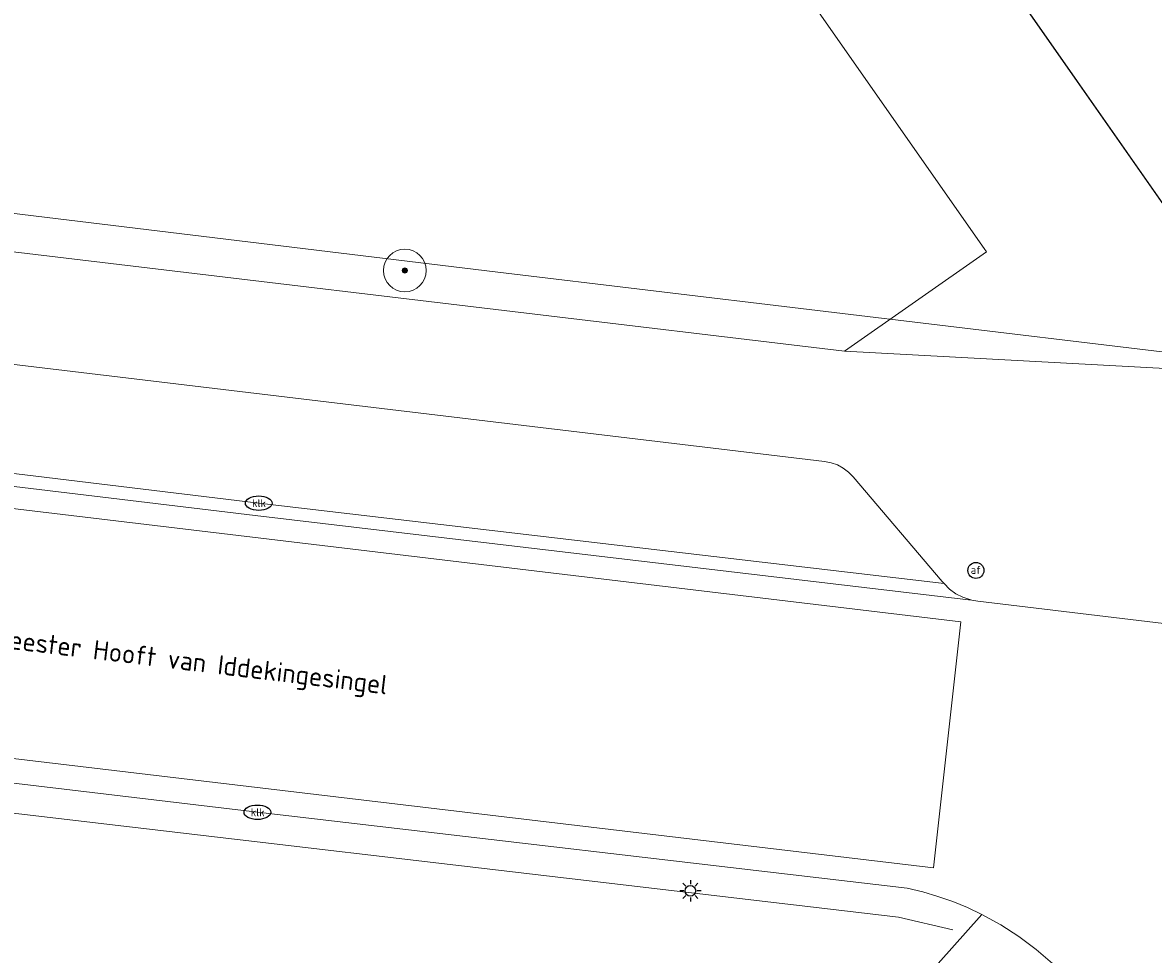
# Model space of a CAD drawing. Header units: metres. Extents: x 253395 to 254027, y 592765 to 593194.
# Tile 17 of 173: x 253489 to 253511, y 592893 to 592910. Entities that reach past the tile are written whole.
import ezdxf
from ezdxf.enums import TextEntityAlignment as Align
from ezdxf.lldxf.tags import DXFTag

# ---------------------------------------------------------------- set-up
doc = ezdxf.new("R2010")
doc.units = ezdxf.units.M
for name, color, linetype, lineweight in [('B-WE-GR-BOOM-S', 254, 'Continuous', 25), ('B-WE-GR-GROENVOORZIENING-GV', 254, 'Continuous', 18), ('B-WE-GR-HAAG-G', 254, 'GR-HAAG1-SO', 13), ('B-WE-IE-MEUBILAIR-S', 254, 'Continuous', 25), ('B-WE-KG-GRENS_PERCEEL-G', 254, 'KG-PERCEEL-SO', 18), ('B-WE-OG-TERREIN_BEGROEID-GV', 254, 'Continuous', 18), ('B-WE-OG-TOPOGRAFIE-T18', 254, 'Continuous', 18), ('B-WE-RI-HWA_GOOT_MOLGOOT-G', 254, 'Continuous', 18), ('B-WE-VH-GESLOTENVERHARDING-GV', 254, 'Continuous', 18), ('B-WE-VH-OPENVERHARDING-GV', 254, 'Continuous', 18)]:
    doc.layers.add(name, color=color, linetype=linetype, lineweight=lineweight)
doc.styles.add('NLCS-ISO', font='txt')
doc.styles.add('NLCS-ISO-M200-T18', font='txt', dxfattribs={"height": 0.36})
doc.styles.get("Standard").update_dxf_attribs({"font": 'simplex.shx'})
doc.linetypes.add('GR-HAAG1-SO', pattern='A,6,[176,NLCS.SHX,S=0.125,R=0,X=0,Y=0],-2', length=8)
tags = doc.linetypes.add('KG-PERCEEL-SO', pattern='A,5.5,-2,["P",Standard,S=1.8,R=0,X=-0.5,Y=-0.9],-2,5.5,-2,[5,NLCS.SHX,S=0.75,R=0,X=0,Y=0],-2', length=19).pattern_tags.tags
tags[6] = DXFTag(74, 10)

# ---------------------------------------------------------------- blocks, each defined once
blk = doc.blocks.new('SIE-MEUBILAIR_PAAL_AFSLUITPAAL-SO')
blk.add_circle((0, 0), 0.75)
at = {"style": 'NLCS-ISO'}
blk.add_text('af', height=0.75, dxfattribs=at).set_placement((0, 0.05), align=Align.MIDDLE_CENTER)
blk = doc.blocks.new('SIE-MEUBILAIR_PAAL_LICHTMAST-SO')
for points in [[(-0.62, 0), (-1, 0)], [(-0.71, 0.71), (-0.44, 0.44)], [(0, 1), (0, 0.62)], [(0.44, 0.44), (0.71, 0.71)], [(1, 0), (0.62, 0)], [(-0.71, -0.71), (-0.44, -0.44)], [(0, -0.62), (0, -1)], [(0.44, -0.44), (0.71, -0.71)]]:
    blk.add_lwpolyline(points)
blk.add_circle((0, 0), 0.5)
blk = doc.blocks.new('SIE-MEUBILAIR_PUT_KOLK-SO')
blk.add_ellipse((0, 0), major_axis=(1.25, 0), ratio=0.54)
at = {"style": 'NLCS-ISO'}
blk.add_text('klk', height=0.75, dxfattribs=at).set_placement((0.03, 0), align=Align.MIDDLE_CENTER)
blk = doc.blocks.new('SGR-BOOM_GBKN-SO')
at = {"linetype": 'ByBlock', "lineweight": 18}
h = blk.add_hatch(color=0, dxfattribs=at)
h.dxf.hatch_style = 1
edge = h.paths.add_edge_path()
edge.add_arc((0, 0), 0.25, 0, 360)
at = {"color": 0, "linetype": 'ByBlock', "lineweight": 18}
for radius in [2, 0.25]:
    blk.add_circle((0, 0), radius, dxfattribs=at)
at = {"color": 0, "linetype": 'ByBlock', "lineweight": 18, "style": 'NLCS-ISO'}
blk.add_attdef('SOORT', (2.5, 0), '', height=1.5, dxfattribs=at)

msp = doc.modelspace()

# ---------------------------------------------------------------- linework, layer by layer
at = {"layer": 'B-WE-GR-GROENVOORZIENING-GV'}
msp.add_lwpolyline([(253497.499, 592925.749), (253513.043, 592903.536), (253558.508, 592898.281), (253564.096, 592921.715), (253561.954, 592922.28), (253561.602, 592920.625), (253506.226, 592933.346)], dxfattribs=at)
at = {"layer": 'B-WE-GR-HAAG-G'}
msp.add_lwpolyline([(253506.865, 592893.138), (253505.849, 592893.378), (253464.596, 592898.223), (253463.005, 592898.468), (253461.421, 592898.751), (253459.844, 592899.072), (253458.275, 592899.432), (253456.715, 592899.829), (253455.166, 592900.264), (253453.627, 592900.737), (253452.1, 592901.246), (253450.586, 592901.793), (253449.086, 592902.376), (253447.6, 592902.995), (253446.13, 592903.649), (253444.676, 592904.34), (253443.239, 592905.065)], dxfattribs=at)
at = {"layer": 'B-WE-KG-GRENS_PERCEEL-G'}
for points in [[(253512.923, 592903.709), (253496.263, 592927.531)], [(253463.963, 592909.824), (253467.356, 592909.22), (253498.347, 592905.459), (253512.923, 592903.709)]]:
    msp.add_lwpolyline(points, dxfattribs=at)
at = {"layer": 'B-WE-OG-TERREIN_BEGROEID-GV'}
for points in [[(253450.942, 592913.013), (253452.37, 592912.412), (253453.812, 592911.847), (253455.268, 592911.318), (253456.737, 592910.825), (253458.218, 592910.369), (253459.71, 592909.95), (253461.211, 592909.569), (253462.722, 592909.225), (253464.24, 592908.919), (253465.766, 592908.65), (253485.709, 592906.267), (253504.838, 592903.982), (253507.497, 592905.838), (253495.449, 592923.066), (253493.387, 592926.227)], [(253440.763, 592893.317), (253459.479, 592890.504), (253504.592, 592883.671), (253505.822, 592891.649), (253507.413, 592893.429), (253507.144, 592893.555), (253506.869, 592893.668), (253506.588, 592893.766), (253506.302, 592893.85), (253506.013, 592893.918), (253493.84, 592895.341), (253474.359, 592897.661), (253464.628, 592898.84), (253463.152, 592899.058), (253461.681, 592899.31), (253460.217, 592899.596), (253458.759, 592899.917), (253457.31, 592900.272), (253455.869, 592900.661), (253454.438, 592901.083), (253453.017, 592901.539), (253451.608, 592902.028), (253450.21, 592902.55)]]:
    msp.add_lwpolyline(points, dxfattribs=at)
at = {"layer": 'B-WE-RI-HWA_GOOT_MOLGOOT-G'}
msp.add_lwpolyline([(253450.74, 592908.575), (253452.194, 592907.999), (253453.663, 592907.461), (253455.144, 592906.96), (253456.638, 592906.497), (253458.144, 592906.073), (253459.659, 592905.687), (253461.185, 592905.339), (253462.718, 592905.031), (253464.259, 592904.762), (253465.806, 592904.532), (253467.358, 592904.342), (253475.346, 592903.374), (253493.865, 592901.132), (253506.703, 592899.624)], dxfattribs=at)
at = {"layer": 'B-WE-VH-GESLOTENVERHARDING-GV'}
msp.add_lwpolyline([(253468.394, 592898.825), (253506.503, 592894.303), (253507.019, 592898.912), (253467.674, 592903.609)], dxfattribs=at)
at = {"layer": 'B-WE-VH-OPENVERHARDING-GV'}
for points in [[(253493.387, 592926.227), (253495.449, 592923.066), (253507.497, 592905.838), (253504.838, 592903.982), (253513.043, 592903.536), (253497.499, 592925.749)], [(253513.043, 592903.536), (253504.838, 592903.982), (253485.709, 592906.267), (253465.766, 592908.65), (253464.24, 592908.919), (253462.722, 592909.225), (253461.211, 592909.569), (253459.71, 592909.95), (253458.218, 592910.369), (253456.737, 592910.825), (253455.268, 592911.318), (253453.812, 592911.847), (253452.37, 592912.412), (253450.942, 592913.013)], [(253513.053, 592898.609), (253507.336, 592899.299), (253507.224, 592899.312), (253507.16, 592899.32), (253493.796, 592900.899), (253475.321, 592903.123), (253467.358, 592904.078), (253465.858, 592904.265), (253464.363, 592904.488), (253462.874, 592904.747), (253461.391, 592905.043), (253459.916, 592905.374), (253458.45, 592905.74), (253456.993, 592906.143), (253455.545, 592906.58), (253454.109, 592907.052), (253452.685, 592907.559), (253451.274, 592908.1), (253449.876, 592908.675)], [(253465.502, 592906.58), (253504.466, 592901.915), (253504.587, 592901.89), (253504.704, 592901.848), (253504.813, 592901.789), (253504.912, 592901.715), (253504.999, 592901.628), (253506.668, 592899.667), (253506.675, 592899.658), (253506.682, 592899.649), (253506.689, 592899.641), (253506.696, 592899.632), (253506.703, 592899.624), (253506.806, 592899.521), (253506.924, 592899.435), (253507.053, 592899.369), (253507.224, 592899.312), (253507.336, 592899.299), (253513.053, 592898.609)], [(253475.321, 592903.123), (253493.796, 592900.899), (253507.16, 592899.32), (253507.224, 592899.312), (253507.053, 592899.369), (253506.924, 592899.435), (253506.806, 592899.521), (253506.703, 592899.624), (253506.696, 592899.632), (253506.689, 592899.641), (253506.682, 592899.649), (253506.675, 592899.658), (253506.668, 592899.667), (253504.999, 592901.628), (253504.912, 592901.715), (253504.813, 592901.789), (253504.704, 592901.848), (253504.587, 592901.89), (253504.466, 592901.915), (253465.502, 592906.58)], [(253467.674, 592903.609), (253507.019, 592898.912), (253506.503, 592894.303), (253468.394, 592898.825)], [(253450.21, 592902.55), (253451.608, 592902.028), (253453.017, 592901.539), (253454.438, 592901.083), (253455.869, 592900.661), (253457.31, 592900.272), (253458.759, 592899.917), (253460.217, 592899.596), (253461.681, 592899.31), (253463.152, 592899.058), (253464.628, 592898.84), (253474.359, 592897.661), (253493.84, 592895.341), (253506.013, 592893.918), (253506.302, 592893.85), (253506.588, 592893.766), (253506.869, 592893.668), (253507.144, 592893.555), (253507.413, 592893.429), (253507.767, 592893.234), (253508.106, 592893.015), (253508.428, 592892.772), (253508.733, 592892.506)]]:
    msp.add_lwpolyline(points, dxfattribs=at)
msp.add_lwpolyline([(253507.685, 592890.776), (253509.018, 592892.22), (253508.733, 592892.506), (253508.428, 592892.772), (253508.106, 592893.015), (253507.767, 592893.234), (253507.413, 592893.429), (253505.822, 592891.649), (253504.592, 592883.671), (253506.513, 592883.38)], close=True, dxfattribs=at)

# ---------------------------------------------------------------- block references
at = {"layer": 'B-WE-GR-BOOM-S', "xscale": 0.2, "yscale": 0.2, "zscale": 0.2}
msp.add_blockref('SGR-BOOM_GBKN-SO', (253496.602, 592905.491), dxfattribs=at)
at = {"layer": 'B-WE-IE-MEUBILAIR-S', "xscale": 0.2, "yscale": 0.2, "zscale": 0.2}
for name, p in [('SIE-MEUBILAIR_PUT_KOLK-SO', (253493.865, 592901.132)), ('SIE-MEUBILAIR_PAAL_AFSLUITPAAL-SO', (253507.299, 592899.872)), ('SIE-MEUBILAIR_PUT_KOLK-SO', (253493.84, 592895.341)), ('SIE-MEUBILAIR_PAAL_LICHTMAST-SO', (253501.951, 592893.87))]:
    msp.add_blockref(name, p, dxfattribs=at)

# ---------------------------------------------------------------- texts
at = {"layer": 'B-WE-OG-TOPOGRAFIE-T18', "style": 'NLCS-ISO-M200-T18'}
msp.add_text('Burgemeester Hooft van Iddekingesingel', height=0.36, rotation=353.1, dxfattribs=at).set_placement((253491.953, 592898.195), align=Align.MIDDLE)

doc.saveas('drawing.dxf')
